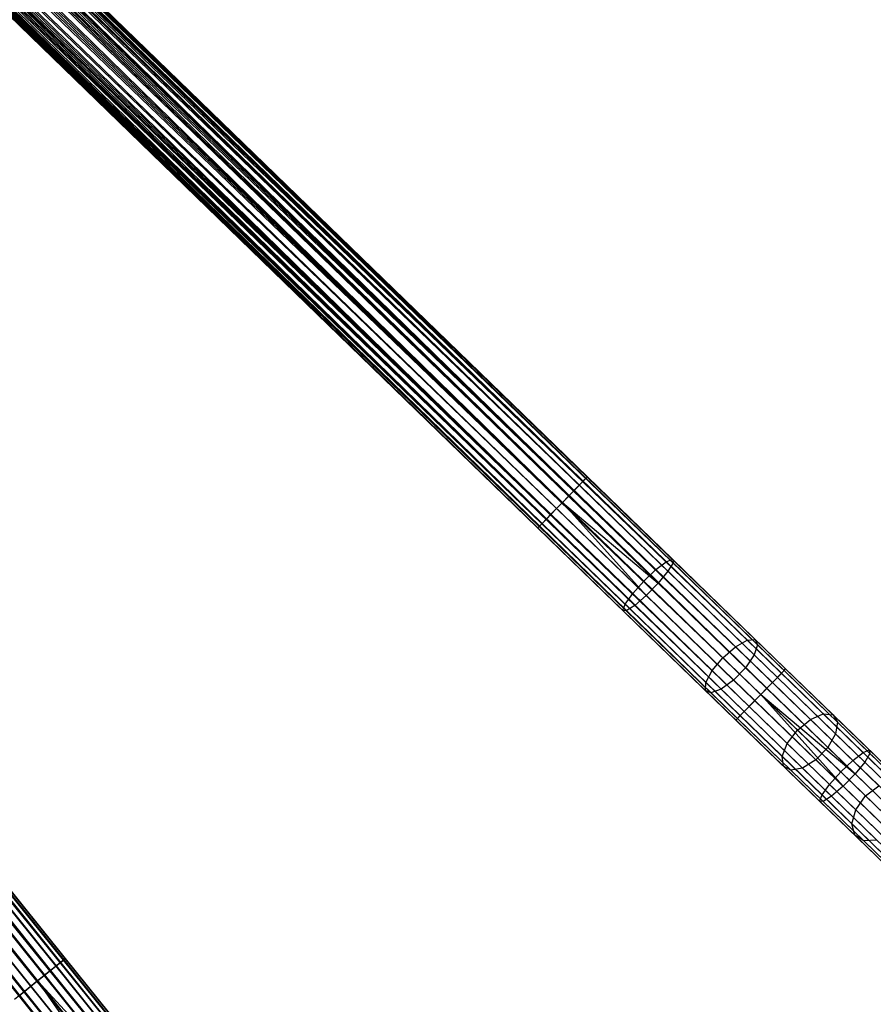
# Model space of a CAD drawing. Extents: x -189 to 189, y -189 to 189.
# Tile 197 of 256: x 100 to 124, y -126 to -99. Entities that reach past the tile are written whole.
import ezdxf

# ---------------------------------------------------------------- set-up
doc = ezdxf.new("R2010")
doc.units = 0
doc.header["$LTSCALE"] = 25.4
doc.layers.get('0').update_dxf_attribs({"linetype": 'CONTINUOUS'})

# ---------------------------------------------------------------- blocks, each defined once
blk = doc.blocks.new('NL2500012474_STL')
at = {"color": 0}
for p, q in [((312.45, -117.11, 178.471), (222.833, -29.62, 178.249)), ((312.45, -117.11, 178.471), (222.833, -29.62, 178.249)), ((312.745, -116.805, 178.249), (222.833, -29.62, 178.249)), ((312.745, -116.805, 178.249), (222.833, -29.62, 178.249)), ((222.833, -29.62, 176.751), (312.856, -116.691, 176.932)), ((222.833, -29.62, 176.751), (312.856, -116.691, 176.932)), ((312.745, -116.805, 178.249), (222.944, -29.506, 178.068)), ((312.745, -116.805, 178.249), (222.944, -29.506, 178.068)), ((312.934, -116.61, 177.855), (222.944, -29.506, 178.068)), ((312.934, -116.61, 177.855), (222.944, -29.506, 178.068)), ((222.944, -29.506, 176.932), (312.856, -116.691, 176.932)), ((222.944, -29.506, 176.932), (312.856, -116.691, 176.932)), ((222.944, -29.506, 176.932), (312.974, -116.569, 177.379)), ((222.944, -29.506, 176.932), (312.974, -116.569, 177.379)), ((312.934, -116.61, 177.855), (223.022, -29.425, 177.855)), ((312.934, -116.61, 177.855), (223.022, -29.425, 177.855)), ((223.022, -29.425, 177.145), (312.974, -116.569, 177.379)), ((223.022, -29.425, 177.145), (312.974, -116.569, 177.379)), ((312.974, -116.569, 177.379), (223.062, -29.384, 177.621)), ((312.974, -116.569, 177.379), (223.062, -29.384, 177.379)), ((312.934, -116.61, 177.855), (223.062, -29.384, 177.621)), ((312.934, -116.61, 177.855), (223.062, -29.384, 177.621)), ((312.974, -116.569, 177.379), (223.062, -29.384, 177.621)), ((312.974, -116.569, 177.379), (223.062, -29.384, 177.379)), ((312.45, -117.11, 178.471), (222.694, -29.763, 178.385)), ((312.45, -117.11, 178.471), (222.694, -29.763, 178.385)), ((312.607, -116.948, 176.615), (222.694, -29.763, 176.615)), ((222.694, -29.763, 176.615), (312.856, -116.691, 176.932)), ((222.694, -29.763, 176.615), (312.856, -116.691, 176.932)), ((312.607, -116.948, 176.615), (222.694, -29.763, 176.615)), ((312.283, -117.281, 178.5), (222.371, -30.096, 178.5)), ((312.283, -117.281, 178.5), (222.371, -30.096, 178.5)), ((222.371, -30.096, 176.5), (312.283, -117.281, 176.5)), ((222.371, -30.096, 176.5), (312.283, -117.281, 176.5)), ((222.371, -30.096, 176.5), (312.607, -116.948, 176.615)), ((222.371, -30.096, 176.5), (312.607, -116.948, 176.615)), ((312.45, -117.11, 178.471), (222.538, -29.925, 178.471)), ((312.45, -117.11, 178.471), (222.538, -29.925, 178.471)), ((222.538, -29.925, 176.529), (312.607, -116.948, 176.615)), ((222.538, -29.925, 176.529), (312.607, -116.948, 176.615)), ((311.96, -117.615, 176.615), (222.047, -30.43, 176.615)), ((222.047, -30.43, 176.615), (312.283, -117.281, 176.5)), ((311.96, -117.615, 176.615), (222.047, -30.43, 176.615)), ((311.822, -117.757, 178.249), (222.047, -30.43, 178.385)), ((311.822, -117.757, 178.249), (222.047, -30.43, 178.385)), ((222.047, -30.43, 176.615), (312.283, -117.281, 176.5)), ((311.822, -117.757, 178.249), (222.204, -30.268, 178.471)), ((311.822, -117.757, 178.249), (222.204, -30.268, 178.471)), ((312.117, -117.453, 178.471), (222.204, -30.268, 178.471)), ((312.117, -117.453, 178.471), (222.204, -30.268, 178.471)), ((222.204, -30.268, 176.529), (312.283, -117.281, 176.5)), ((222.204, -30.268, 176.529), (312.283, -117.281, 176.5)), ((311.96, -117.615, 176.615), (221.798, -30.687, 176.932)), ((311.96, -117.615, 176.615), (221.798, -30.687, 176.932)), ((311.711, -117.872, 176.932), (221.798, -30.687, 176.932)), ((311.711, -117.872, 176.932), (221.798, -30.687, 176.932)), ((311.633, -117.953, 177.855), (221.798, -30.687, 178.068)), ((311.633, -117.953, 177.855), (221.798, -30.687, 178.068)), ((311.96, -117.615, 176.615), (221.909, -30.572, 176.751)), ((311.96, -117.615, 176.615), (221.909, -30.572, 176.751)), ((311.633, -117.953, 177.855), (221.909, -30.572, 178.249)), ((311.633, -117.953, 177.855), (221.909, -30.572, 178.249)), ((311.822, -117.757, 178.249), (221.909, -30.572, 178.249)), ((311.822, -117.757, 178.249), (221.909, -30.572, 178.249)), ((311.592, -117.994, 177.379), (221.68, -30.809, 177.379)), ((311.592, -117.994, 177.379), (221.68, -30.809, 177.621)), ((311.711, -117.872, 176.932), (221.68, -30.809, 177.379)), ((311.711, -117.872, 176.932), (221.68, -30.809, 177.379)), ((311.592, -117.994, 177.379), (221.68, -30.809, 177.379)), ((311.592, -117.994, 177.379), (221.68, -30.809, 177.621)), ((311.711, -117.872, 176.932), (221.72, -30.768, 177.145)), ((311.711, -117.872, 176.932), (221.72, -30.768, 177.145)), ((311.592, -117.994, 177.379), (221.72, -30.768, 177.855)), ((311.592, -117.994, 177.379), (221.72, -30.768, 177.855)), ((311.633, -117.953, 177.855), (221.72, -30.768, 177.855)), ((311.633, -117.953, 177.855), (221.72, -30.768, 177.855)), ((297.471, -130.842, 178.249), (219.079, -33.169, 178.068)), ((297.471, -130.842, 178.249), (219.079, -33.169, 178.068)), ((297.683, -130.672, 177.855), (219.079, -33.169, 178.068)), ((297.683, -130.672, 177.855), (219.079, -33.169, 178.068)), ((219.079, -33.169, 176.932), (297.596, -130.742, 176.932)), ((219.079, -33.169, 176.932), (297.596, -130.742, 176.932)), ((219.079, -33.169, 176.932), (297.728, -130.635, 177.379)), ((219.079, -33.169, 176.932), (297.728, -130.635, 177.379)), ((297.683, -130.672, 177.855), (219.166, -33.098, 177.855)), ((297.683, -130.672, 177.855), (219.166, -33.098, 177.855)), ((219.166, -33.098, 177.145), (297.728, -130.635, 177.379)), ((219.166, -33.098, 177.145), (297.728, -130.635, 177.379)), ((297.728, -130.635, 177.379), (219.211, -33.062, 177.621)), ((297.728, -130.635, 177.379), (219.211, -33.062, 177.379)), ((297.683, -130.672, 177.855), (219.211, -33.062, 177.621)), ((297.683, -130.672, 177.855), (219.211, -33.062, 177.621)), ((297.728, -130.635, 177.379), (219.211, -33.062, 177.621)), ((297.728, -130.635, 177.379), (219.211, -33.062, 177.379)), ((297.141, -131.108, 178.471), (218.8, -33.393, 178.385)), ((297.141, -131.108, 178.471), (218.8, -33.393, 178.385)), ((297.317, -130.966, 176.615), (218.8, -33.393, 176.615)), ((218.8, -33.393, 176.615), (297.596, -130.742, 176.932)), ((218.8, -33.393, 176.615), (297.596, -130.742, 176.932)), ((297.317, -130.966, 176.615), (218.8, -33.393, 176.615)), ((297.141, -131.108, 178.471), (218.954, -33.269, 178.249)), ((297.141, -131.108, 178.471), (218.954, -33.269, 178.249)), ((297.471, -130.842, 178.249), (218.954, -33.269, 178.249)), ((297.471, -130.842, 178.249), (218.954, -33.269, 178.249)), ((218.954, -33.269, 176.751), (297.596, -130.742, 176.932)), ((218.954, -33.269, 176.751), (297.596, -130.742, 176.932)), ((296.955, -131.258, 178.5), (218.438, -33.684, 178.5)), ((296.955, -131.258, 178.5), (218.438, -33.684, 178.5)), ((218.438, -33.684, 176.5), (296.955, -131.258, 176.5)), ((218.438, -33.684, 176.5), (296.955, -131.258, 176.5)), ((218.438, -33.684, 176.5), (297.317, -130.966, 176.615)), ((218.438, -33.684, 176.5), (297.317, -130.966, 176.615)), ((297.141, -131.108, 178.471), (218.624, -33.534, 178.471)), ((297.141, -131.108, 178.471), (218.624, -33.534, 178.471)), ((218.624, -33.534, 176.529), (297.317, -130.966, 176.615)), ((218.624, -33.534, 176.529), (297.317, -130.966, 176.615)), ((296.593, -131.549, 176.615), (218.076, -33.976, 176.615)), ((218.076, -33.976, 176.615), (296.955, -131.258, 176.5)), ((296.593, -131.549, 176.615), (218.076, -33.976, 176.615)), ((296.438, -131.674, 178.249), (218.076, -33.976, 178.385)), ((296.438, -131.674, 178.249), (218.076, -33.976, 178.385)), ((218.076, -33.976, 176.615), (296.955, -131.258, 176.5)), ((296.438, -131.674, 178.249), (218.251, -33.835, 178.471)), ((296.438, -131.674, 178.249), (218.251, -33.835, 178.471)), ((296.768, -131.408, 178.471), (218.251, -33.835, 178.471)), ((296.768, -131.408, 178.471), (218.251, -33.835, 178.471)), ((218.251, -33.835, 176.529), (296.955, -131.258, 176.5)), ((218.251, -33.835, 176.529), (296.955, -131.258, 176.5)), ((296.593, -131.549, 176.615), (217.797, -34.2, 176.932)), ((296.593, -131.549, 176.615), (217.797, -34.2, 176.932)), ((296.593, -131.549, 176.615), (217.921, -34.1, 176.751)), ((296.593, -131.549, 176.615), (217.921, -34.1, 176.751)), ((296.438, -131.674, 178.249), (217.921, -34.1, 178.249)), ((296.438, -131.674, 178.249), (217.921, -34.1, 178.249)), ((236.806, -42.791, 27.145), (307.412, -111.255, 27.145)), ((236.806, -42.791, 27.145), (307.412, -111.255, 27.145)), ((236.806, -42.791, 27.145), (307.452, -111.214, 27.621)), ((236.806, -42.791, 27.145), (307.452, -111.214, 27.621)), ((236.806, -42.791, 27.855), (307.334, -111.336, 28.068)), ((236.806, -42.791, 27.855), (307.334, -111.336, 28.068)), ((236.846, -42.75, 27.379), (307.452, -111.214, 27.621)), ((236.846, -42.75, 27.379), (307.452, -111.214, 27.621)), ((236.846, -42.75, 27.621), (307.452, -111.214, 27.621)), ((236.846, -42.75, 27.621), (307.452, -111.214, 27.621)), ((236.846, -42.75, 27.621), (307.334, -111.336, 28.068)), ((236.846, -42.75, 27.621), (307.334, -111.336, 28.068)), ((236.616, -42.986, 26.751), (307.223, -111.451, 26.751)), ((236.616, -42.986, 26.751), (307.223, -111.451, 26.751)), ((236.616, -42.986, 28.249), (307.085, -111.593, 28.385)), ((236.616, -42.986, 28.249), (307.085, -111.593, 28.385)), ((236.728, -42.871, 26.932), (307.223, -111.451, 26.751)), ((236.728, -42.871, 26.932), (307.223, -111.451, 26.751)), ((236.728, -42.871, 26.932), (307.412, -111.255, 27.145)), ((236.728, -42.871, 26.932), (307.412, -111.255, 27.145)), ((236.728, -42.871, 28.068), (307.334, -111.336, 28.068)), ((236.728, -42.871, 28.068), (307.334, -111.336, 28.068)), ((236.728, -42.871, 28.068), (307.085, -111.593, 28.385)), ((236.728, -42.871, 28.068), (307.085, -111.593, 28.385)), ((236.321, -43.29, 26.529), (306.928, -111.755, 26.529)), ((236.321, -43.29, 26.529), (306.928, -111.755, 26.529)), ((236.321, -43.29, 28.471), (306.761, -111.927, 28.5)), ((236.321, -43.29, 28.471), (306.761, -111.927, 28.5)), ((236.478, -43.129, 26.615), (306.928, -111.755, 26.529)), ((236.478, -43.129, 26.615), (306.928, -111.755, 26.529)), ((236.478, -43.129, 26.615), (307.223, -111.451, 26.751)), ((236.478, -43.129, 26.615), (307.223, -111.451, 26.751)), ((236.478, -43.129, 28.385), (307.085, -111.593, 28.385)), ((236.478, -43.129, 28.385), (307.085, -111.593, 28.385)), ((236.478, -43.129, 28.385), (306.761, -111.927, 28.5)), ((236.478, -43.129, 28.385), (306.761, -111.927, 28.5)), ((235.988, -43.634, 28.471), (306.438, -112.26, 28.385)), ((235.988, -43.634, 28.471), (306.438, -112.26, 28.385)), ((235.988, -43.634, 26.529), (306.595, -112.099, 26.529)), ((235.988, -43.634, 26.529), (306.595, -112.099, 26.529)), ((306.761, -111.927, 28.5), (236.155, -43.462, 28.5)), ((236.155, -43.462, 28.5), (306.438, -112.26, 28.385)), ((236.155, -43.462, 28.5), (306.438, -112.26, 28.385)), ((236.155, -43.462, 26.5), (306.761, -111.927, 26.5)), ((236.155, -43.462, 26.5), (306.761, -111.927, 26.5)), ((306.761, -111.927, 28.5), (236.155, -43.462, 28.5)), ((235.831, -43.796, 28.385), (306.438, -112.26, 28.385)), ((235.831, -43.796, 28.385), (306.438, -112.26, 28.385)), ((235.831, -43.796, 28.385), (306.188, -112.518, 28.068)), ((235.831, -43.796, 28.385), (306.188, -112.518, 28.068)), ((235.831, -43.796, 26.615), (306.3, -112.403, 26.751)), ((235.831, -43.796, 26.615), (306.3, -112.403, 26.751)), ((235.831, -43.796, 26.615), (306.595, -112.099, 26.529)), ((235.831, -43.796, 26.615), (306.595, -112.099, 26.529)), ((235.464, -44.175, 27.621), (306.07, -112.639, 27.621)), ((235.464, -44.175, 27.621), (306.07, -112.639, 27.621)), ((235.464, -44.175, 27.621), (306.11, -112.598, 27.145)), ((235.464, -44.175, 27.621), (306.11, -112.598, 27.145)), ((235.464, -44.175, 27.379), (306.11, -112.598, 27.145)), ((235.464, -44.175, 27.379), (306.11, -112.598, 27.145)), ((235.504, -44.133, 27.855), (306.07, -112.639, 27.621)), ((235.504, -44.133, 27.855), (306.07, -112.639, 27.621)), ((235.504, -44.133, 27.145), (306.11, -112.598, 27.145)), ((235.504, -44.133, 27.145), (306.11, -112.598, 27.145)), ((235.582, -44.053, 28.068), (306.188, -112.518, 28.068)), ((235.582, -44.053, 28.068), (306.188, -112.518, 28.068)), ((235.582, -44.053, 28.068), (306.07, -112.639, 27.621)), ((235.582, -44.053, 28.068), (306.07, -112.639, 27.621)), ((235.582, -44.053, 26.932), (306.11, -112.598, 27.145)), ((235.582, -44.053, 26.932), (306.11, -112.598, 27.145)), ((235.582, -44.053, 26.932), (306.3, -112.403, 26.751)), ((235.582, -44.053, 26.932), (306.3, -112.403, 26.751)), ((235.693, -43.938, 28.249), (306.188, -112.518, 28.068)), ((235.693, -43.938, 28.249), (306.188, -112.518, 28.068)), ((235.693, -43.938, 26.751), (306.3, -112.403, 26.751)), ((235.693, -43.938, 26.751), (306.3, -112.403, 26.751)), ((231.248, -48.02, 27.379), (292.906, -124.643, 27.621)), ((231.248, -48.02, 27.379), (292.906, -124.643, 27.621)), ((231.248, -48.02, 27.621), (292.906, -124.643, 27.621)), ((231.248, -48.02, 27.621), (292.906, -124.643, 27.621)), ((231.248, -48.02, 27.621), (292.774, -124.749, 28.068)), ((231.248, -48.02, 27.621), (292.774, -124.749, 28.068)), ((230.991, -48.227, 26.751), (292.649, -124.849, 26.751)), ((230.991, -48.227, 26.751), (292.649, -124.849, 26.751)), ((230.991, -48.227, 28.249), (292.495, -124.974, 28.385)), ((230.991, -48.227, 28.249), (292.495, -124.974, 28.385)), ((231.116, -48.127, 26.932), (292.649, -124.849, 26.751)), ((231.116, -48.127, 26.932), (292.649, -124.849, 26.751)), ((231.116, -48.127, 26.932), (292.861, -124.679, 27.145)), ((231.116, -48.127, 26.932), (292.861, -124.679, 27.145)), ((231.116, -48.127, 28.068), (292.774, -124.749, 28.068)), ((231.116, -48.127, 28.068), (292.774, -124.749, 28.068)), ((231.116, -48.127, 28.068), (292.495, -124.974, 28.385)), ((231.116, -48.127, 28.068), (292.495, -124.974, 28.385)), ((231.203, -48.057, 27.145), (292.861, -124.679, 27.145)), ((231.203, -48.057, 27.145), (292.861, -124.679, 27.145)), ((231.203, -48.057, 27.145), (292.906, -124.643, 27.621)), ((231.203, -48.057, 27.145), (292.906, -124.643, 27.621)), ((231.203, -48.057, 27.855), (292.774, -124.749, 28.068)), ((231.203, -48.057, 27.855), (292.774, -124.749, 28.068)), ((230.661, -48.493, 26.529), (292.319, -125.115, 26.529)), ((230.661, -48.493, 26.529), (292.319, -125.115, 26.529)), ((230.661, -48.493, 28.471), (292.133, -125.265, 28.5)), ((230.661, -48.493, 28.471), (292.133, -125.265, 28.5)), ((230.837, -48.351, 26.615), (292.319, -125.115, 26.529)), ((230.837, -48.351, 26.615), (292.319, -125.115, 26.529)), ((230.837, -48.351, 26.615), (292.649, -124.849, 26.751)), ((230.837, -48.351, 26.615), (292.649, -124.849, 26.751)), ((230.837, -48.351, 28.385), (292.495, -124.974, 28.385)), ((230.837, -48.351, 28.385), (292.495, -124.974, 28.385)), ((230.837, -48.351, 28.385), (292.133, -125.265, 28.5)), ((230.837, -48.351, 28.385), (292.133, -125.265, 28.5)), ((230.288, -48.793, 28.471), (291.77, -125.557, 28.385)), ((230.288, -48.793, 28.471), (291.77, -125.557, 28.385)), ((230.288, -48.793, 26.529), (291.946, -125.415, 26.529)), ((230.288, -48.793, 26.529), (291.946, -125.415, 26.529)), ((292.133, -125.265, 28.5), (230.475, -48.643, 28.5)), ((230.475, -48.643, 28.5), (291.77, -125.557, 28.385)), ((230.475, -48.643, 28.5), (291.77, -125.557, 28.385)), ((230.475, -48.643, 26.5), (292.133, -125.265, 26.5)), ((230.475, -48.643, 26.5), (292.133, -125.265, 26.5)), ((292.133, -125.265, 28.5), (230.475, -48.643, 28.5)), ((230.113, -48.934, 28.385), (291.77, -125.557, 28.385)), ((230.113, -48.934, 28.385), (291.77, -125.557, 28.385)), ((230.113, -48.934, 26.615), (291.946, -125.415, 26.529)), ((230.113, -48.934, 26.615), (291.946, -125.415, 26.529)), ((307.334, -111.336, 28.068), (307.085, -111.593, 28.385)), ((307.334, -111.336, 28.068), (307.085, -111.593, 28.385)), ((307.223, -111.451, 26.751), (307.412, -111.255, 27.145)), ((307.223, -111.451, 26.751), (307.412, -111.255, 27.145)), ((307.452, -111.214, 27.621), (307.334, -111.336, 28.068)), ((307.452, -111.214, 27.621), (307.334, -111.336, 28.068)), ((307.334, -111.336, 28.068), (309.65, -113.581, 28.338)), ((307.334, -111.336, 28.068), (309.65, -113.581, 28.338)), ((307.412, -111.255, 27.145), (307.452, -111.214, 27.621)), ((307.412, -111.255, 27.145), (307.452, -111.214, 27.621)), ((307.412, -111.255, 27.145), (309.838, -113.608, 27.428)), ((307.412, -111.255, 27.145), (309.838, -113.608, 27.428)), ((307.452, -111.214, 27.621), (309.821, -113.511, 27.896)), ((307.452, -111.214, 27.621), (309.821, -113.511, 27.896)), ((307.085, -111.593, 28.385), (306.761, -111.927, 28.5)), ((307.085, -111.593, 28.385), (306.761, -111.927, 28.5)), ((306.928, -111.755, 26.529), (307.223, -111.451, 26.751)), ((306.928, -111.755, 26.529), (307.223, -111.451, 26.751)), ((307.085, -111.593, 28.385), (309.363, -113.802, 28.651)), ((307.085, -111.593, 28.385), (309.363, -113.802, 28.651)), ((307.223, -111.451, 26.751), (309.696, -113.848, 27.039)), ((307.223, -111.451, 26.751), (309.696, -113.848, 27.039)), ((306.761, -111.927, 28.5), (306.438, -112.26, 28.385)), ((306.761, -111.927, 28.5), (306.438, -112.26, 28.385)), ((306.595, -112.099, 26.529), (306.761, -111.927, 26.5)), ((306.595, -112.099, 26.529), (306.761, -111.927, 26.5)), ((306.761, -111.927, 26.5), (306.928, -111.755, 26.529)), ((306.761, -111.927, 26.5), (306.928, -111.755, 26.529)), ((306.761, -111.927, 26.5), (309.094, -114.522, 26.82)), ((306.761, -111.927, 26.5), (309.094, -114.522, 26.82)), ((306.761, -111.927, 26.5), (309.427, -114.178, 26.82)), ((306.761, -111.927, 26.5), (309.427, -114.178, 26.82)), ((306.761, -111.927, 28.5), (309.026, -114.122, 28.764)), ((306.761, -111.927, 28.5), (309.026, -114.122, 28.764)), ((306.928, -111.755, 26.529), (309.427, -114.178, 26.82)), ((306.928, -111.755, 26.529), (309.427, -114.178, 26.82)), ((306.3, -112.403, 26.751), (306.595, -112.099, 26.529)), ((306.3, -112.403, 26.751), (306.595, -112.099, 26.529)), ((306.595, -112.099, 26.529), (309.094, -114.522, 26.82)), ((306.595, -112.099, 26.529), (309.094, -114.522, 26.82)), ((306.188, -112.518, 28.068), (306.07, -112.639, 27.621)), ((306.188, -112.518, 28.068), (306.07, -112.639, 27.621)), ((306.11, -112.598, 27.145), (306.3, -112.403, 26.751)), ((306.11, -112.598, 27.145), (306.3, -112.403, 26.751)), ((306.438, -112.26, 28.385), (306.188, -112.518, 28.068)), ((306.438, -112.26, 28.385), (306.188, -112.518, 28.068)), ((306.188, -112.518, 28.068), (308.504, -114.763, 28.338)), ((306.188, -112.518, 28.068), (308.504, -114.763, 28.338)), ((306.3, -112.403, 26.751), (308.772, -114.801, 27.039)), ((306.3, -112.403, 26.751), (308.772, -114.801, 27.039)), ((306.438, -112.26, 28.385), (308.716, -114.469, 28.651)), ((306.438, -112.26, 28.385), (308.716, -114.469, 28.651)), ((306.07, -112.639, 27.621), (306.11, -112.598, 27.145)), ((306.07, -112.639, 27.621), (306.11, -112.598, 27.145)), ((306.07, -112.639, 27.621), (308.439, -114.937, 27.896)), ((306.07, -112.639, 27.621), (308.439, -114.937, 27.896)), ((306.11, -112.598, 27.145), (308.536, -114.95, 27.428)), ((306.11, -112.598, 27.145), (308.536, -114.95, 27.428)), ((309.363, -113.802, 28.651), (309.65, -113.581, 28.338)), ((309.363, -113.802, 28.651), (309.65, -113.581, 28.338)), ((309.65, -113.581, 28.338), (309.821, -113.511, 27.896)), ((309.65, -113.581, 28.338), (309.821, -113.511, 27.896)), ((311.902, -115.765, 29.139), (309.65, -113.581, 28.338)), ((311.902, -115.765, 29.139), (309.65, -113.581, 28.338)), ((309.838, -113.608, 27.428), (309.696, -113.848, 27.039)), ((309.838, -113.608, 27.428), (309.696, -113.848, 27.039)), ((309.821, -113.511, 27.896), (309.838, -113.608, 27.428)), ((312.125, -115.745, 28.716), (309.821, -113.511, 27.896)), ((312.125, -115.745, 28.716), (309.821, -113.511, 27.896)), ((309.821, -113.511, 27.896), (309.838, -113.608, 27.428)), ((312.196, -115.895, 28.267), (309.838, -113.608, 27.428)), ((312.196, -115.895, 28.267), (309.838, -113.608, 27.428)), ((309.026, -114.122, 28.764), (309.363, -113.802, 28.651)), ((309.026, -114.122, 28.764), (309.363, -113.802, 28.651)), ((311.578, -115.95, 29.439), (309.363, -113.802, 28.651)), ((311.578, -115.95, 29.439), (309.363, -113.802, 28.651)), ((309.696, -113.848, 27.039), (309.427, -114.178, 26.82)), ((309.696, -113.848, 27.039), (309.427, -114.178, 26.82)), ((312.1, -116.18, 27.895), (309.696, -113.848, 27.039)), ((312.1, -116.18, 27.895), (309.696, -113.848, 27.039)), ((308.716, -114.469, 28.651), (309.026, -114.122, 28.764)), ((308.716, -114.469, 28.651), (309.026, -114.122, 28.764)), ((309.026, -114.122, 28.764), (311.227, -116.257, 29.547)), ((309.026, -114.122, 28.764), (311.227, -116.257, 29.547)), ((309.427, -114.178, 26.82), (309.094, -114.522, 26.82)), ((309.427, -114.178, 26.82), (309.094, -114.522, 26.82)), ((311.857, -116.535, 27.685), (309.427, -114.178, 26.82)), ((311.857, -116.535, 27.685), (309.427, -114.178, 26.82)), ((308.504, -114.763, 28.338), (308.716, -114.469, 28.651)), ((308.504, -114.763, 28.338), (308.716, -114.469, 28.651)), ((310.931, -116.617, 29.439), (308.716, -114.469, 28.651)), ((310.931, -116.617, 29.439), (308.716, -114.469, 28.651)), ((309.094, -114.522, 26.82), (308.772, -114.801, 27.039)), ((309.094, -114.522, 26.82), (308.772, -114.801, 27.039)), ((311.524, -116.878, 27.685), (309.094, -114.522, 26.82)), ((311.524, -116.878, 27.685), (309.094, -114.522, 26.82)), ((308.439, -114.937, 27.896), (308.504, -114.763, 28.338)), ((308.439, -114.937, 27.896), (308.504, -114.763, 28.338)), ((308.536, -114.95, 27.428), (308.439, -114.937, 27.896)), ((310.743, -117.17, 28.716), (308.439, -114.937, 27.896)), ((308.536, -114.95, 27.428), (308.439, -114.937, 27.896)), ((310.743, -117.17, 28.716), (308.439, -114.937, 27.896)), ((310.756, -116.946, 29.139), (308.504, -114.763, 28.338)), ((310.756, -116.946, 29.139), (308.504, -114.763, 28.338)), ((308.772, -114.801, 27.039), (308.536, -114.95, 27.428)), ((308.772, -114.801, 27.039), (308.536, -114.95, 27.428)), ((310.895, -117.237, 28.267), (308.536, -114.95, 27.428)), ((310.895, -117.237, 28.267), (308.536, -114.95, 27.428)), ((311.176, -117.132, 27.895), (308.772, -114.801, 27.039)), ((311.176, -117.132, 27.895), (308.772, -114.801, 27.039)), ((311.578, -115.95, 29.439), (311.902, -115.765, 29.139)), ((311.578, -115.95, 29.439), (311.902, -115.765, 29.139)), ((311.902, -115.765, 29.139), (312.125, -115.745, 28.716)), ((311.902, -115.765, 29.139), (312.125, -115.745, 28.716)), ((314.026, -117.825, 30.45), (311.902, -115.765, 29.139)), ((314.026, -117.825, 30.45), (311.902, -115.765, 29.139)), ((312.125, -115.745, 28.716), (312.196, -115.895, 28.267)), ((314.299, -117.853, 30.057), (312.125, -115.745, 28.716)), ((314.299, -117.853, 30.057), (312.125, -115.745, 28.716)), ((312.125, -115.745, 28.716), (312.196, -115.895, 28.267)), ((311.227, -116.257, 29.547), (311.578, -115.95, 29.439)), ((311.227, -116.257, 29.547), (311.578, -115.95, 29.439)), ((313.668, -117.976, 30.728), (311.578, -115.95, 29.439)), ((313.668, -117.976, 30.728), (311.578, -115.95, 29.439)), ((312.196, -115.895, 28.267), (312.1, -116.18, 27.895)), ((312.196, -115.895, 28.267), (312.1, -116.18, 27.895)), ((314.422, -118.053, 29.64), (312.196, -115.895, 28.267)), ((314.422, -118.053, 29.64), (312.196, -115.895, 28.267)), ((310.931, -116.617, 29.439), (311.227, -116.257, 29.547)), ((310.931, -116.617, 29.439), (311.227, -116.257, 29.547)), ((311.227, -116.257, 29.547), (313.305, -118.272, 30.829)), ((311.227, -116.257, 29.547), (313.305, -118.272, 30.829)), ((312.1, -116.18, 27.895), (311.857, -116.535, 27.685)), ((312.1, -116.18, 27.895), (311.857, -116.535, 27.685)), ((314.368, -118.38, 29.295), (312.1, -116.18, 27.895)), ((314.368, -118.38, 29.295), (312.1, -116.18, 27.895)), ((310.756, -116.946, 29.139), (310.931, -116.617, 29.439)), ((310.756, -116.946, 29.139), (310.931, -116.617, 29.439)), ((313.021, -118.644, 30.728), (310.931, -116.617, 29.439)), ((313.021, -118.644, 30.728), (310.931, -116.617, 29.439)), ((311.857, -116.535, 27.685), (311.524, -116.878, 27.685)), ((311.857, -116.535, 27.685), (311.524, -116.878, 27.685)), ((314.15, -118.758, 29.1), (311.857, -116.535, 27.685)), ((314.15, -118.758, 29.1), (311.857, -116.535, 27.685)), ((312.745, -116.805, 178.249), (312.934, -116.61, 177.855)), ((312.745, -116.805, 178.249), (312.934, -116.61, 177.855)), ((312.974, -116.569, 177.379), (312.856, -116.691, 176.932)), ((312.974, -116.569, 177.379), (312.856, -116.691, 176.932)), ((312.934, -116.61, 177.855), (312.974, -116.569, 177.379)), ((312.934, -116.61, 177.855), (312.974, -116.569, 177.379)), ((312.934, -116.61, 177.855), (315.321, -118.924, 177.581)), ((312.934, -116.61, 177.855), (315.321, -118.924, 177.581)), ((312.974, -116.569, 177.379), (315.305, -118.829, 177.113)), ((312.974, -116.569, 177.379), (315.305, -118.829, 177.113)), ((311.524, -116.878, 27.685), (311.176, -117.132, 27.895)), ((311.524, -116.878, 27.685), (311.176, -117.132, 27.895)), ((313.817, -119.102, 29.1), (311.524, -116.878, 27.685)), ((313.817, -119.102, 29.1), (311.524, -116.878, 27.685)), ((312.45, -117.11, 178.471), (312.745, -116.805, 178.249)), ((312.45, -117.11, 178.471), (312.745, -116.805, 178.249)), ((312.856, -116.691, 176.932), (312.607, -116.948, 176.615)), ((312.856, -116.691, 176.932), (312.607, -116.948, 176.615)), ((312.745, -116.805, 178.249), (315.178, -119.164, 177.97)), ((312.745, -116.805, 178.249), (315.178, -119.164, 177.97)), ((312.856, -116.691, 176.932), (315.135, -118.9, 176.671)), ((312.856, -116.691, 176.932), (315.135, -118.9, 176.671)), ((310.743, -117.17, 28.716), (310.756, -116.946, 29.139)), ((310.743, -117.17, 28.716), (310.756, -116.946, 29.139)), ((310.895, -117.237, 28.267), (310.743, -117.17, 28.716)), ((312.917, -119.278, 30.057), (310.743, -117.17, 28.716)), ((310.895, -117.237, 28.267), (310.743, -117.17, 28.716)), ((312.917, -119.278, 30.057), (310.743, -117.17, 28.716)), ((312.881, -119.007, 30.45), (310.756, -116.946, 29.139)), ((312.881, -119.007, 30.45), (310.756, -116.946, 29.139)), ((311.176, -117.132, 27.895), (310.895, -117.237, 28.267)), ((311.176, -117.132, 27.895), (310.895, -117.237, 28.267)), ((313.445, -119.332, 29.295), (311.176, -117.132, 27.895)), ((313.445, -119.332, 29.295), (311.176, -117.132, 27.895)), ((312.607, -116.948, 176.615), (312.283, -117.281, 176.5)), ((312.607, -116.948, 176.615), (312.283, -117.281, 176.5)), ((312.283, -117.281, 178.5), (312.45, -117.11, 178.471)), ((312.283, -117.281, 178.5), (312.45, -117.11, 178.471)), ((312.45, -117.11, 178.471), (314.909, -119.494, 178.189)), ((312.45, -117.11, 178.471), (314.909, -119.494, 178.189)), ((312.607, -116.948, 176.615), (314.848, -119.121, 176.358)), ((312.607, -116.948, 176.615), (314.848, -119.121, 176.358)), ((313.12, -119.395, 29.64), (310.895, -117.237, 28.267)), ((313.12, -119.395, 29.64), (310.895, -117.237, 28.267)), ((311.822, -117.757, 178.249), (312.117, -117.453, 178.471)), ((311.822, -117.757, 178.249), (312.117, -117.453, 178.471)), ((312.283, -117.281, 176.5), (311.96, -117.615, 176.615)), ((312.283, -117.281, 176.5), (311.96, -117.615, 176.615)), ((312.117, -117.453, 178.471), (312.283, -117.281, 178.5)), ((312.117, -117.453, 178.471), (312.283, -117.281, 178.5)), ((312.117, -117.453, 178.471), (314.576, -119.838, 178.189)), ((312.117, -117.453, 178.471), (314.576, -119.838, 178.189)), ((312.283, -117.281, 178.5), (314.909, -119.494, 178.189)), ((312.283, -117.281, 178.5), (314.909, -119.494, 178.189)), ((312.283, -117.281, 178.5), (314.576, -119.838, 178.189)), ((312.283, -117.281, 178.5), (314.576, -119.838, 178.189)), ((312.283, -117.281, 176.5), (314.511, -119.442, 176.245)), ((312.283, -117.281, 176.5), (314.511, -119.442, 176.245)), ((311.96, -117.615, 176.615), (311.711, -117.872, 176.932)), ((311.96, -117.615, 176.615), (311.711, -117.872, 176.932)), ((311.96, -117.615, 176.615), (314.201, -119.788, 176.358)), ((311.96, -117.615, 176.615), (314.201, -119.788, 176.358)), ((311.711, -117.872, 176.932), (311.592, -117.994, 177.379)), ((311.711, -117.872, 176.932), (311.592, -117.994, 177.379)), ((311.592, -117.994, 177.379), (311.633, -117.953, 177.855)), ((311.592, -117.994, 177.379), (311.633, -117.953, 177.855)), ((311.592, -117.994, 177.379), (313.923, -120.254, 177.113)), ((311.592, -117.994, 177.379), (313.923, -120.254, 177.113)), ((311.633, -117.953, 177.855), (311.822, -117.757, 178.249)), ((311.633, -117.953, 177.855), (311.822, -117.757, 178.249)), ((311.633, -117.953, 177.855), (314.019, -120.267, 177.581)), ((311.633, -117.953, 177.855), (314.019, -120.267, 177.581)), ((311.711, -117.872, 176.932), (313.989, -120.082, 176.671)), ((311.711, -117.872, 176.932), (313.989, -120.082, 176.671)), ((311.822, -117.757, 178.249), (314.255, -120.116, 177.97)), ((311.822, -117.757, 178.249), (314.255, -120.116, 177.97)), ((313.305, -118.272, 30.829), (313.668, -117.976, 30.728)), ((313.305, -118.272, 30.829), (313.668, -117.976, 30.728)), ((313.668, -117.976, 30.728), (314.026, -117.825, 30.45)), ((313.668, -117.976, 30.728), (314.026, -117.825, 30.45)), ((315.575, -119.826, 32.483), (313.668, -117.976, 30.728)), ((315.575, -119.826, 32.483), (313.668, -117.976, 30.728)), ((314.026, -117.825, 30.45), (314.299, -117.853, 30.057)), ((315.965, -119.705, 32.234), (314.026, -117.825, 30.45)), ((315.965, -119.705, 32.234), (314.026, -117.825, 30.45)), ((314.026, -117.825, 30.45), (314.299, -117.853, 30.057)), ((314.299, -117.853, 30.057), (314.422, -118.053, 29.64)), ((316.282, -119.776, 31.882), (314.299, -117.853, 30.057)), ((316.282, -119.776, 31.882), (314.299, -117.853, 30.057)), ((314.299, -117.853, 30.057), (314.422, -118.053, 29.64)), ((313.021, -118.644, 30.728), (313.305, -118.272, 30.829)), ((313.021, -118.644, 30.728), (313.305, -118.272, 30.829)), ((313.305, -118.272, 30.829), (315.201, -120.11, 32.573)), ((313.305, -118.272, 30.829), (315.201, -120.11, 32.573)), ((314.422, -118.053, 29.64), (314.368, -118.38, 29.295)), ((314.422, -118.053, 29.64), (314.368, -118.38, 29.295)), ((316.453, -120.022, 31.509), (314.422, -118.053, 29.64)), ((316.453, -120.022, 31.509), (314.422, -118.053, 29.64)), ((314.368, -118.38, 29.295), (314.15, -118.758, 29.1)), ((314.368, -118.38, 29.295), (314.15, -118.758, 29.1)), ((316.439, -120.387, 31.2), (314.368, -118.38, 29.295)), ((316.439, -120.387, 31.2), (314.368, -118.38, 29.295)), ((312.881, -119.007, 30.45), (313.021, -118.644, 30.728)), ((312.881, -119.007, 30.45), (313.021, -118.644, 30.728)), ((314.928, -120.493, 32.483), (313.021, -118.644, 30.728)), ((314.928, -120.493, 32.483), (313.021, -118.644, 30.728)), ((314.15, -118.758, 29.1), (313.817, -119.102, 29.1)), ((314.15, -118.758, 29.1), (313.817, -119.102, 29.1)), ((316.243, -120.787, 31.025), (314.15, -118.758, 29.1)), ((316.243, -120.787, 31.025), (314.15, -118.758, 29.1)), ((315.135, -118.9, 176.671), (315.305, -118.829, 177.113)), ((315.135, -118.9, 176.671), (315.305, -118.829, 177.113)), ((315.305, -118.829, 177.113), (317.574, -121.028, 176.319)), ((315.305, -118.829, 177.113), (317.574, -121.028, 176.319)), ((315.305, -118.829, 177.113), (315.321, -118.924, 177.581)), ((315.305, -118.829, 177.113), (315.321, -118.924, 177.581)), ((312.917, -119.278, 30.057), (312.881, -119.007, 30.45)), ((314.82, -120.887, 32.234), (312.881, -119.007, 30.45)), ((312.917, -119.278, 30.057), (312.881, -119.007, 30.45)), ((314.82, -120.887, 32.234), (312.881, -119.007, 30.45)), ((313.817, -119.102, 29.1), (313.445, -119.332, 29.295)), ((313.817, -119.102, 29.1), (313.445, -119.332, 29.295)), ((315.91, -121.131, 31.025), (313.817, -119.102, 29.1)), ((315.91, -121.131, 31.025), (313.817, -119.102, 29.1)), ((314.848, -119.121, 176.358), (315.135, -118.9, 176.671)), ((314.848, -119.121, 176.358), (315.135, -118.9, 176.671)), ((315.135, -118.9, 176.671), (317.352, -121.05, 175.895)), ((315.135, -118.9, 176.671), (317.352, -121.05, 175.895)), ((315.321, -118.924, 177.581), (315.178, -119.164, 177.97)), ((315.321, -118.924, 177.581), (315.178, -119.164, 177.97)), ((315.321, -118.924, 177.581), (317.644, -121.176, 176.769)), ((315.321, -118.924, 177.581), (317.644, -121.176, 176.769)), ((313.12, -119.395, 29.64), (312.917, -119.278, 30.057)), ((314.9, -121.202, 31.882), (312.917, -119.278, 30.057)), ((313.12, -119.395, 29.64), (312.917, -119.278, 30.057)), ((314.9, -121.202, 31.882), (312.917, -119.278, 30.057)), ((313.445, -119.332, 29.295), (313.12, -119.395, 29.64)), ((313.445, -119.332, 29.295), (313.12, -119.395, 29.64)), ((315.516, -121.339, 31.2), (313.445, -119.332, 29.295)), ((315.516, -121.339, 31.2), (313.445, -119.332, 29.295)), ((314.511, -119.442, 176.245), (314.848, -119.121, 176.358)), ((314.511, -119.442, 176.245), (314.848, -119.121, 176.358)), ((314.848, -119.121, 176.358), (317.029, -121.236, 175.595)), ((314.848, -119.121, 176.358), (317.029, -121.236, 175.595)), ((315.178, -119.164, 177.97), (314.909, -119.494, 178.189)), ((315.178, -119.164, 177.97), (314.909, -119.494, 178.189)), ((315.178, -119.164, 177.97), (317.545, -121.46, 177.142)), ((315.178, -119.164, 177.97), (317.545, -121.46, 177.142)), ((315.152, -121.365, 31.509), (313.12, -119.395, 29.64)), ((315.152, -121.365, 31.509), (313.12, -119.395, 29.64)), ((314.201, -119.788, 176.358), (314.511, -119.442, 176.245)), ((314.201, -119.788, 176.358), (314.511, -119.442, 176.245)), ((316.679, -121.544, 175.486), (314.511, -119.442, 176.245)), ((316.679, -121.544, 175.486), (314.511, -119.442, 176.245)), ((314.909, -119.494, 178.189), (314.576, -119.838, 178.189)), ((314.909, -119.494, 178.189), (314.576, -119.838, 178.189)), ((314.909, -119.494, 178.189), (317.302, -121.814, 177.352)), ((314.909, -119.494, 178.189), (317.302, -121.814, 177.352)), ((313.989, -120.082, 176.671), (314.201, -119.788, 176.358)), ((313.989, -120.082, 176.671), (314.201, -119.788, 176.358)), ((314.201, -119.788, 176.358), (316.382, -121.903, 175.595)), ((314.201, -119.788, 176.358), (316.382, -121.903, 175.595)), ((314.576, -119.838, 178.189), (314.255, -120.116, 177.97)), ((314.576, -119.838, 178.189), (314.255, -120.116, 177.97)), ((314.576, -119.838, 178.189), (316.969, -122.158, 177.352)), ((314.576, -119.838, 178.189), (316.969, -122.158, 177.352)), ((315.201, -120.11, 32.573), (315.575, -119.826, 32.483)), ((315.201, -120.11, 32.573), (315.575, -119.826, 32.483)), ((313.923, -120.254, 177.113), (313.989, -120.082, 176.671)), ((313.923, -120.254, 177.113), (313.989, -120.082, 176.671)), ((313.989, -120.082, 176.671), (316.206, -122.232, 175.895)), ((313.989, -120.082, 176.671), (316.206, -122.232, 175.895)), ((314.255, -120.116, 177.97), (314.019, -120.267, 177.581)), ((314.255, -120.116, 177.97), (314.019, -120.267, 177.581)), ((314.255, -120.116, 177.97), (316.622, -122.412, 177.142)), ((314.255, -120.116, 177.97), (316.622, -122.412, 177.142)), ((314.928, -120.493, 32.483), (315.201, -120.11, 32.573)), ((314.928, -120.493, 32.483), (315.201, -120.11, 32.573)), ((315.201, -120.11, 32.573), (316.863, -121.722, 34.732)), ((315.201, -120.11, 32.573), (316.863, -121.722, 34.732)), ((314.019, -120.267, 177.581), (313.923, -120.254, 177.113)), ((313.923, -120.254, 177.113), (316.192, -122.454, 176.319)), ((313.923, -120.254, 177.113), (316.192, -122.454, 176.319)), ((314.019, -120.267, 177.581), (313.923, -120.254, 177.113)), ((314.019, -120.267, 177.581), (316.342, -122.519, 176.769)), ((314.019, -120.267, 177.581), (316.342, -122.519, 176.769)), ((314.82, -120.887, 32.234), (314.928, -120.493, 32.483)), ((314.82, -120.887, 32.234), (314.928, -120.493, 32.483)), ((316.6, -122.114, 34.655), (314.928, -120.493, 32.483)), ((316.6, -122.114, 34.655), (314.928, -120.493, 32.483)), ((314.9, -121.202, 31.882), (314.82, -120.887, 32.234)), ((316.519, -122.535, 34.442), (314.82, -120.887, 32.234)), ((314.9, -121.202, 31.882), (314.82, -120.887, 32.234)), ((316.519, -122.535, 34.442), (314.82, -120.887, 32.234)), ((315.152, -121.365, 31.509), (314.9, -121.202, 31.882)), ((316.639, -122.888, 34.141), (314.9, -121.202, 31.882)), ((315.152, -121.365, 31.509), (314.9, -121.202, 31.882)), ((316.639, -122.888, 34.141), (314.9, -121.202, 31.882)), ((315.516, -121.339, 31.2), (315.152, -121.365, 31.509)), ((315.516, -121.339, 31.2), (315.152, -121.365, 31.509)), ((316.932, -123.091, 33.822), (315.152, -121.365, 31.509)), ((316.932, -123.091, 33.822), (315.152, -121.365, 31.509)), ((292.319, -125.115, 26.529), (292.649, -124.849, 26.751)), ((292.319, -125.115, 26.529), (292.649, -124.849, 26.751)), ((292.774, -124.749, 28.068), (292.495, -124.974, 28.385)), ((292.774, -124.749, 28.068), (292.495, -124.974, 28.385)), ((292.649, -124.849, 26.751), (292.861, -124.679, 27.145)), ((292.649, -124.849, 26.751), (292.861, -124.679, 27.145)), ((292.649, -124.849, 26.751), (294.808, -127.533, 27.039)), ((292.649, -124.849, 26.751), (294.808, -127.533, 27.039)), ((292.906, -124.643, 27.621), (292.774, -124.749, 28.068)), ((292.906, -124.643, 27.621), (292.774, -124.749, 28.068)), ((292.774, -124.749, 28.068), (294.796, -127.262, 28.338)), ((292.774, -124.749, 28.068), (294.796, -127.262, 28.338)), ((292.861, -124.679, 27.145), (292.906, -124.643, 27.621)), ((292.861, -124.679, 27.145), (292.906, -124.643, 27.621)), ((292.861, -124.679, 27.145), (294.979, -127.311, 27.428)), ((292.861, -124.679, 27.145), (294.979, -127.311, 27.428)), ((292.906, -124.643, 27.621), (294.975, -127.214, 27.896)), ((292.906, -124.643, 27.621), (294.975, -127.214, 27.896)), ((292.495, -124.974, 28.385), (292.133, -125.265, 28.5)), ((292.495, -124.974, 28.385), (292.133, -125.265, 28.5)), ((292.133, -125.265, 26.5), (292.319, -125.115, 26.529)), ((292.133, -125.265, 26.5), (292.319, -125.115, 26.529)), ((292.319, -125.115, 26.529), (294.501, -127.827, 26.82)), ((292.319, -125.115, 26.529), (294.501, -127.827, 26.82)), ((292.495, -124.974, 28.385), (294.484, -127.446, 28.651)), ((292.495, -124.974, 28.385), (294.484, -127.446, 28.651)), ((291.616, -125.681, 26.751), (291.946, -125.415, 26.529)), ((291.616, -125.681, 26.751), (291.946, -125.415, 26.529)), ((292.133, -125.265, 28.5), (291.77, -125.557, 28.385)), ((292.133, -125.265, 28.5), (291.77, -125.557, 28.385)), ((291.946, -125.415, 26.529), (292.133, -125.265, 26.5)), ((291.946, -125.415, 26.529), (292.133, -125.265, 26.5)), ((291.946, -125.415, 26.529), (294.129, -128.127, 26.82)), ((291.946, -125.415, 26.529), (294.129, -128.127, 26.82)), ((292.133, -125.265, 26.5), (294.129, -128.127, 26.82)), ((292.133, -125.265, 26.5), (294.129, -128.127, 26.82)), ((292.133, -125.265, 26.5), (294.501, -127.827, 26.82)), ((292.133, -125.265, 26.5), (294.501, -127.827, 26.82)), ((292.133, -125.265, 28.5), (294.11, -127.722, 28.764)), ((292.133, -125.265, 28.5), (294.11, -127.722, 28.764)), ((291.77, -125.557, 28.385), (291.491, -125.781, 28.068)), ((291.77, -125.557, 28.385), (291.491, -125.781, 28.068)), ((291.616, -125.681, 26.751), (293.775, -128.364, 27.039)), ((291.616, -125.681, 26.751), (293.775, -128.364, 27.039)), ((291.77, -125.557, 28.385), (293.76, -128.029, 28.651)), ((291.77, -125.557, 28.385), (293.76, -128.029, 28.651))]:
    blk.add_line(p, q, dxfattribs=at)

msp = doc.modelspace()

# ---------------------------------------------------------------- block references
at = {"color": 0}
msp.add_blockref('NL2500012474_STL', (-191.311, -0.058, -1716.743), dxfattribs=at)

doc.saveas('drawing.dxf')
